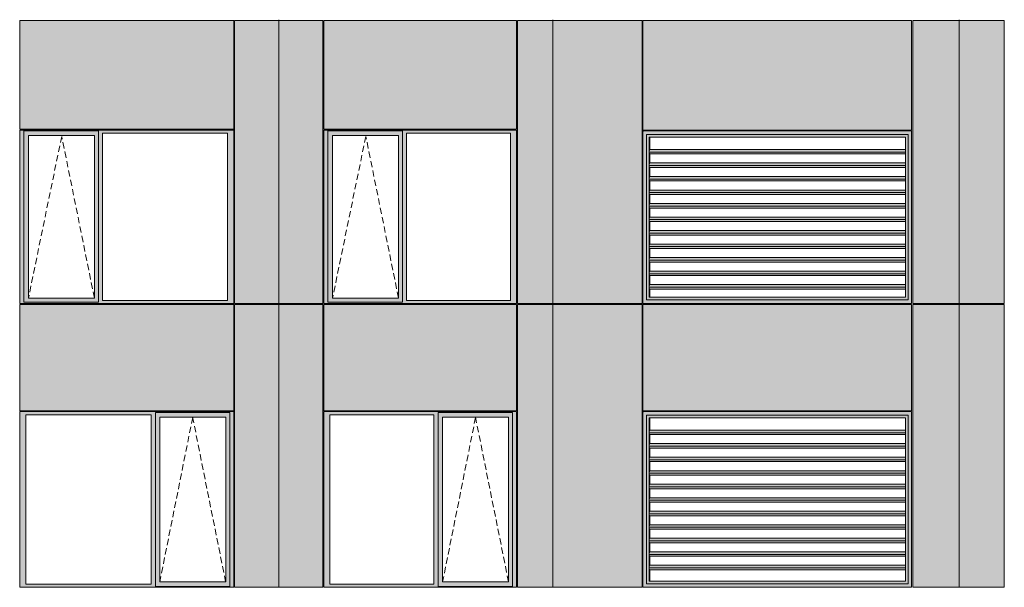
# Model space of a CAD drawing. Header units: millimetres. Extents: x 169383 to 755273, y -3871 to 302042.
# Tile 31 of 61: x 183420 to 194348, y 67648 to 73948. Entities that reach past the tile are written whole.
import ezdxf

# ---------------------------------------------------------------- set-up
doc = ezdxf.new("R2010")
doc.units = ezdxf.units.MM
doc.header["$MEASUREMENT"] = 0
doc.linetypes.add('OO_EOIAAY', pattern=[105.833361, 70.555568, -35.277793])
doc.layers.add('0_Ном._пера__1', color=7, linetype='Continuous', lineweight=0)
doc.layers.add('0_Ном._пера__120', color=7, linetype='Continuous', lineweight=0)
doc.layers.add('АР-Стены_внешние_.АР_Ном._пера__214', color=7, linetype='Continuous', lineweight=0, true_color=0xe2eaf1)

msp = doc.modelspace()

# ---------------------------------------------------------------- hatches: boundary and pattern name
at = {"layer": '0_Ном._пера__1', "linetype": 'Continuous', "lineweight": 0, "true_color": 0x000000}
for points in [[(183420.146, 72688.419), (183464.304, 72688.419), (183464.304, 72713.419), (185785.485, 72713.419), (185785.485, 72723.419), (183420.146, 72723.419)], [(183464.304, 70833.418), (183464.304, 72688.419), (183420.146, 72688.419), (183420.146, 70833.418)], [(183464.304, 72713.419), (183464.304, 72663.419), (183518.182, 72663.419), (184249.24, 72663.419), (184293.49, 72663.419), (184293.49, 72713.419)], [(185785.485, 72713.419), (184293.49, 72713.419), (184293.49, 72688.419), (184337.648, 72688.419), (185726.53, 72688.419), (185795.22, 72688.419), (185795.22, 72723.419), (185785.485, 72723.419)], [(184293.49, 72688.419), (184293.49, 70833.418), (184337.648, 70833.418), (184337.648, 72688.419)], [(185726.53, 70833.418), (185795.22, 70833.418), (185795.22, 72688.419), (185726.53, 72688.419)], [(186795.22, 72688.419), (186839.378, 72688.419), (186839.378, 72713.419), (188924.844, 72713.419), (188924.844, 72723.419), (186795.22, 72723.419)], [(186839.378, 70833.418), (186839.378, 72688.419), (186795.22, 72688.419), (186795.22, 70833.418)], [(186839.378, 72713.419), (186839.378, 72663.419), (186893.256, 72663.419), (187624.313, 72663.419), (187668.563, 72663.419), (187668.563, 72713.419)], [(188924.844, 72713.419), (187668.563, 72713.419), (187668.563, 72688.419), (187712.721, 72688.419), (188865.889, 72688.419), (188934.579, 72688.419), (188934.579, 72723.419), (188924.844, 72723.419)], [(187668.563, 72688.419), (187668.563, 70833.418), (187712.721, 70833.418), (187712.721, 72688.419)], [(188865.889, 70833.418), (188934.579, 70833.418), (188934.579, 72688.419), (188865.889, 72688.419)], [(190337.413, 72713.419), (190347.331, 72703.429), (190347.331, 72713.419)], [(190337.413, 72713.419), (190377.125, 72673.419), (191088.929, 72673.419), (191088.929, 72713.419)], [(190337.413, 72713.419), (190337.413, 70798.418), (190377.125, 70838.418), (190377.125, 72673.419), (190347.762, 72702.994), (190347.331, 72702.994), (190347.331, 72703.429)], [(190377.125, 70838.418), (190378.322, 70838.418), (190378.322, 72673.419), (190377.125, 72673.419)], [(190378.322, 72673.419), (190408.107, 72643.419), (191090.126, 72643.419), (191090.126, 72673.419)], [(190408.107, 72643.419), (190378.322, 72673.419), (190378.322, 70838.418), (190408.107, 70868.418), (190405.712, 70868.418), (190405.712, 72643.419)], [(191088.929, 72673.419), (192280.294, 72673.419), (192280.294, 72713.419), (191088.929, 72713.419)], [(191090.126, 72673.419), (191090.126, 72643.419), (192281.492, 72643.419), (192281.492, 72673.419)], [(192280.294, 72713.419), (192280.294, 72673.419), (193278.853, 72673.419), (193318.566, 72713.419), (193233.022, 72713.419)], [(192281.492, 72673.419), (192281.492, 72643.419), (193250.267, 72643.419), (193278.853, 72672.213), (193278.853, 72673.419)], [(193250.267, 70868.418), (193278.853, 70839.624), (193278.853, 72672.213), (193250.267, 72643.419)], [(193278.853, 70838.418), (193318.566, 70798.418), (193318.566, 72713.419), (193278.853, 72673.419)], [(183464.304, 72663.419), (183464.304, 70858.418), (183517.22, 70858.418), (183517.22, 72663.419)], [(184249.24, 70858.418), (184293.49, 70858.418), (184293.49, 72663.419), (184249.24, 72663.419)], [(186839.378, 72663.419), (186839.378, 70858.418), (186892.293, 70858.418), (186892.293, 72663.419)], [(187624.313, 70858.418), (187668.563, 70858.418), (187668.563, 72663.419), (187624.313, 72663.419)], [(190412.298, 72643.419), (190405.712, 72643.419), (190405.712, 70868.418), (190412.298, 70868.418), (190412.298, 70958.168), (190408.581, 70958.168), (190406.041, 70979.381), (190409.428, 71007.665), (190412.298, 71007.665), (190412.298, 71108.168), (190408.581, 71108.168), (190406.041, 71129.381), (190409.428, 71157.665), (190412.298, 71157.665), (190412.298, 71258.168), (190408.581, 71258.168), (190406.041, 71279.381), (190409.428, 71307.665), (190412.298, 71307.665), (190412.298, 71408.168), (190408.581, 71408.168), (190406.041, 71429.381), (190409.428, 71457.665), (190412.298, 71457.665), (190412.298, 71558.168), (190408.581, 71558.168), (190406.041, 71579.381), (190409.428, 71607.665), (190412.298, 71607.665), (190412.298, 71708.168), (190408.581, 71708.168), (190406.041, 71729.381), (190409.428, 71757.665), (190412.298, 71757.665), (190412.298, 71858.168), (190408.581, 71858.168), (190406.041, 71879.381), (190409.428, 71907.665), (190412.298, 71907.665), (190412.298, 72008.168), (190408.581, 72008.168), (190406.041, 72029.381), (190409.428, 72057.665), (190412.298, 72057.665), (190412.298, 72158.168), (190408.581, 72158.168), (190406.041, 72179.381), (190409.428, 72207.665), (190412.298, 72207.665), (190412.298, 72308.168), (190408.581, 72308.168), (190406.041, 72329.381), (190409.428, 72357.665), (190412.298, 72357.665), (190412.298, 72458.168), (190408.581, 72458.168), (190406.041, 72479.381), (190409.428, 72507.665), (190412.298, 72507.665)], [(190406.041, 72479.381), (193250.267, 72479.381), (193250.267, 72507.665), (190409.428, 72507.665)], [(190406.041, 72479.381), (190408.581, 72458.168), (193250.267, 72458.168), (193250.267, 72479.381)], [(190409.428, 72357.665), (190406.041, 72329.381), (193250.267, 72329.381), (193250.267, 72357.665)], [(193250.267, 72329.381), (190406.041, 72329.381), (190408.581, 72308.168), (193250.267, 72308.168)], [(190406.041, 72179.381), (193250.267, 72179.381), (193250.267, 72207.665), (190409.428, 72207.665)], [(193250.267, 72179.381), (190406.041, 72179.381), (190408.581, 72158.168), (193250.267, 72158.168)], [(190406.041, 72029.381), (193250.267, 72029.381), (193250.267, 72057.665), (190409.428, 72057.665)], [(193250.267, 72029.381), (190406.041, 72029.381), (190408.581, 72008.168), (193250.267, 72008.168)], [(190406.041, 71879.381), (193250.267, 71879.381), (193250.267, 71907.665), (190409.428, 71907.665)], [(190406.041, 71879.381), (190408.581, 71858.168), (193250.267, 71858.168), (193250.267, 71879.381)], [(190406.041, 71729.381), (193250.267, 71729.381), (193250.267, 71757.665), (190409.428, 71757.665)], [(190406.041, 71729.381), (190408.581, 71708.168), (193250.267, 71708.168), (193250.267, 71729.381)], [(190409.428, 71607.665), (190406.041, 71579.381), (193250.267, 71579.381), (193250.267, 71607.665)], [(190406.041, 71579.381), (190408.581, 71558.168), (193250.267, 71558.168), (193250.267, 71579.381)], [(190409.428, 71457.665), (190406.041, 71429.381), (193250.267, 71429.381), (193250.267, 71457.665)], [(193250.267, 71429.381), (190406.041, 71429.381), (190408.581, 71408.168), (193250.267, 71408.168)], [(190409.428, 71307.665), (190406.041, 71279.381), (193250.267, 71279.381), (193250.267, 71307.665)], [(190406.041, 71279.381), (190408.581, 71258.168), (193250.267, 71258.168), (193250.267, 71279.381)], [(190406.041, 71129.381), (193250.267, 71129.381), (193250.267, 71157.665), (190409.428, 71157.665)], [(193250.267, 71129.381), (190406.041, 71129.381), (190408.581, 71108.168), (193250.267, 71108.168)], [(190406.041, 70979.381), (193250.267, 70979.381), (193250.267, 71007.665), (190409.428, 71007.665)], [(190406.041, 70979.381), (190408.581, 70958.168), (193250.267, 70958.168), (193250.267, 70979.381)], [(183464.304, 70833.418), (183420.146, 70833.418), (183420.146, 70798.418), (185795.22, 70798.418), (185795.22, 70833.418), (185726.53, 70833.418), (184337.648, 70833.418), (184293.49, 70833.418), (184293.49, 70808.418), (183464.304, 70808.418)], [(183464.304, 70808.418), (184293.49, 70808.418), (184293.49, 70858.418), (184249.24, 70858.418), (183518.182, 70858.418), (183464.304, 70858.418)], [(186839.378, 70833.418), (186795.22, 70833.418), (186795.22, 70798.418), (188934.579, 70798.418), (188934.579, 70833.418), (188865.889, 70833.418), (187712.721, 70833.418), (187668.563, 70833.418), (187668.563, 70808.418), (186839.378, 70808.418)], [(186839.378, 70808.418), (187668.563, 70808.418), (187668.563, 70858.418), (187624.313, 70858.418), (186893.256, 70858.418), (186839.378, 70858.418)], [(190377.125, 70838.418), (190337.413, 70798.418), (190347.331, 70798.418), (191088.929, 70798.418), (191088.929, 70838.418)], [(190408.107, 70868.418), (190378.322, 70838.418), (191090.126, 70838.418), (191090.126, 70868.418)], [(191088.929, 70838.418), (191088.929, 70798.418), (192280.294, 70798.418), (192280.294, 70838.418)], [(191090.126, 70868.418), (191090.126, 70838.418), (192281.492, 70838.418), (192281.492, 70868.418)], [(192280.294, 70798.418), (193233.022, 70798.418), (193318.566, 70798.418), (193278.853, 70838.418), (192280.294, 70838.418)], [(192281.492, 70838.418), (193278.853, 70838.418), (193278.853, 70839.624), (193250.267, 70868.418), (192281.492, 70868.418)], [(190337.413, 70799.993), (190347.331, 70799.993), (190347.331, 70798.418), (190337.413, 70798.418)], [(183420.146, 69598.419), (183420.146, 69563.419), (183488.836, 69563.419), (184877.718, 69563.419), (184926.69, 69563.419), (184926.69, 69588.419), (185751.062, 69588.419), (185751.062, 69563.419), (185795.22, 69563.419), (185795.22, 69598.419)], [(183488.836, 67683.425), (183488.836, 69563.419), (183420.146, 69563.419), (183420.146, 67683.425)], [(184926.69, 69563.419), (184877.718, 69563.419), (184877.718, 67683.425), (184926.69, 67683.425)], [(184926.69, 69588.419), (184926.69, 69538.419), (184975.754, 69538.419), (185706.812, 69538.419), (185751.062, 69538.419), (185751.062, 69588.419)], [(184926.69, 67708.425), (184974.792, 67708.425), (184974.792, 69538.419), (184926.69, 69538.419)], [(185706.812, 69538.419), (185706.812, 67708.425), (185751.062, 67708.425), (185751.062, 69538.419)], [(185751.062, 67683.425), (185795.22, 67683.425), (185795.22, 69563.419), (185751.062, 69563.419)], [(186795.22, 69598.419), (186795.22, 69563.419), (186863.91, 69563.419), (188017.077, 69563.419), (188066.049, 69563.419), (188066.049, 69588.419), (188890.421, 69588.419), (188890.421, 69563.419), (188934.579, 69563.419), (188934.579, 69598.419)], [(186863.91, 67683.425), (186863.91, 69563.419), (186795.22, 69563.419), (186795.22, 67683.425)], [(188066.049, 69563.419), (188017.077, 69563.419), (188017.077, 67683.425), (188066.049, 67683.425)], [(188066.049, 69588.419), (188066.049, 69538.419), (188115.114, 69538.419), (188846.171, 69538.419), (188890.421, 69538.419), (188890.421, 69588.419)], [(188066.049, 67708.425), (188114.151, 67708.425), (188114.151, 69538.419), (188066.049, 69538.419)], [(188846.171, 69538.419), (188846.171, 67708.425), (188890.421, 67708.425), (188890.421, 69538.419)], [(188890.421, 67683.425), (188934.579, 67683.425), (188934.579, 69563.419), (188890.421, 69563.419)], [(190337.413, 69598.419), (190347.331, 69588.429), (190347.331, 69598.419)], [(190337.413, 69598.419), (190377.125, 69558.419), (191088.929, 69558.419), (191088.929, 69598.419)], [(190337.413, 69598.419), (190337.413, 67648.425), (190377.125, 67688.425), (190377.125, 69558.419), (190347.762, 69587.994), (190347.331, 69587.994), (190347.331, 69588.429)], [(190377.125, 67688.425), (190378.322, 67688.425), (190378.322, 69558.419), (190377.125, 69558.419)], [(190378.322, 69558.419), (190408.107, 69528.419), (191090.126, 69528.419), (191090.126, 69558.419)], [(190408.107, 69528.419), (190378.322, 69558.419), (190378.322, 67688.425), (190408.107, 67718.425), (190405.712, 67718.425), (190405.712, 69528.419)], [(190412.298, 69528.419), (190405.712, 69528.419), (190405.712, 67718.425), (190412.298, 67718.425), (190412.298, 67843.173), (190408.581, 67843.173), (190406.041, 67864.387), (190409.428, 67892.671), (190412.298, 67892.671), (190412.298, 67993.173), (190408.581, 67993.173), (190406.041, 68014.387), (190409.428, 68042.671), (190412.298, 68042.671), (190412.298, 68143.173), (190408.581, 68143.173), (190406.041, 68164.387), (190409.428, 68192.671), (190412.298, 68192.671), (190412.298, 68293.173), (190408.581, 68293.173), (190406.041, 68314.387), (190409.428, 68342.671), (190412.298, 68342.671), (190412.298, 68443.173), (190408.581, 68443.173), (190406.041, 68464.387), (190409.428, 68492.671), (190412.298, 68492.671), (190412.298, 68593.173), (190408.581, 68593.173), (190406.041, 68614.387), (190409.428, 68642.671), (190412.298, 68642.671), (190412.298, 68743.173), (190408.581, 68743.173), (190406.041, 68764.387), (190409.428, 68792.671), (190412.298, 68792.671), (190412.298, 68893.173), (190408.581, 68893.173), (190406.041, 68914.387), (190409.428, 68942.671), (190412.298, 68942.671), (190412.298, 69043.173), (190408.581, 69043.173), (190406.041, 69064.387), (190409.428, 69092.671), (190412.298, 69092.671), (190412.298, 69193.173), (190408.581, 69193.173), (190406.041, 69214.387), (190409.428, 69242.671), (190412.298, 69242.671), (190412.298, 69343.173), (190408.581, 69343.173), (190406.041, 69364.387), (190409.428, 69392.671), (190412.298, 69392.671)], [(191088.929, 69558.419), (192280.294, 69558.419), (192280.294, 69598.419), (191088.929, 69598.419)], [(191090.126, 69558.419), (191090.126, 69528.419), (192281.492, 69528.419), (192281.492, 69558.419)], [(192280.294, 69598.419), (192280.294, 69558.419), (193278.853, 69558.419), (193318.566, 69598.419), (193233.022, 69598.419)], [(192281.492, 69558.419), (192281.492, 69528.419), (193250.267, 69528.419), (193278.853, 69557.213), (193278.853, 69558.419)], [(193250.267, 67718.425), (193278.853, 67689.631), (193278.853, 69557.213), (193250.267, 69528.419)], [(193278.853, 67688.425), (193318.566, 67648.425), (193318.566, 69598.419), (193278.853, 69558.419)], [(190406.041, 69364.387), (193250.267, 69364.387), (193250.267, 69392.671), (190409.428, 69392.671)], [(190406.041, 69364.387), (190408.581, 69343.173), (193250.267, 69343.173), (193250.267, 69364.387)], [(190409.428, 69242.671), (190406.041, 69214.387), (193250.267, 69214.387), (193250.267, 69242.671)], [(193250.267, 69214.387), (190406.041, 69214.387), (190408.581, 69193.173), (193250.267, 69193.173)], [(190406.041, 69064.387), (193250.267, 69064.387), (193250.267, 69092.671), (190409.428, 69092.671)], [(193250.267, 69064.387), (190406.041, 69064.387), (190408.581, 69043.173), (193250.267, 69043.173)], [(190406.041, 68914.387), (193250.267, 68914.387), (193250.267, 68942.671), (190409.428, 68942.671)], [(193250.267, 68914.387), (190406.041, 68914.387), (190408.581, 68893.173), (193250.267, 68893.173)], [(190406.041, 68764.387), (193250.267, 68764.387), (193250.267, 68792.671), (190409.428, 68792.671)], [(190406.041, 68764.387), (190408.581, 68743.173), (193250.267, 68743.173), (193250.267, 68764.387)], [(190406.041, 68614.387), (193250.267, 68614.387), (193250.267, 68642.671), (190409.428, 68642.671)], [(190406.041, 68614.387), (190408.581, 68593.173), (193250.267, 68593.173), (193250.267, 68614.387)], [(190409.428, 68492.671), (190406.041, 68464.387), (193250.267, 68464.387), (193250.267, 68492.671)], [(190406.041, 68464.387), (190408.581, 68443.173), (193250.267, 68443.173), (193250.267, 68464.387)], [(190409.428, 68342.671), (190406.041, 68314.387), (193250.267, 68314.387), (193250.267, 68342.671)], [(193250.267, 68314.387), (190406.041, 68314.387), (190408.581, 68293.173), (193250.267, 68293.173)], [(190409.428, 68192.671), (190406.041, 68164.387), (193250.267, 68164.387), (193250.267, 68192.671)], [(190406.041, 68164.387), (190408.581, 68143.173), (193250.267, 68143.173), (193250.267, 68164.387)], [(190406.041, 68014.387), (193250.267, 68014.387), (193250.267, 68042.671), (190409.428, 68042.671)], [(193250.267, 68014.387), (190406.041, 68014.387), (190408.581, 67993.173), (193250.267, 67993.173)], [(190406.041, 67864.387), (193250.267, 67864.387), (193250.267, 67892.671), (190409.428, 67892.671)], [(190406.041, 67864.387), (190408.581, 67843.173), (193250.267, 67843.173), (193250.267, 67864.387)], [(183488.836, 67683.425), (183420.146, 67683.425), (183420.146, 67648.425), (185795.22, 67648.425), (185795.22, 67683.425), (185751.062, 67683.425), (185751.062, 67658.425), (184926.69, 67658.425), (184926.69, 67683.425), (184877.718, 67683.425)], [(184926.69, 67708.425), (184926.69, 67658.425), (185751.062, 67658.425), (185751.062, 67708.425), (185706.812, 67708.425), (184975.754, 67708.425)], [(186863.91, 67683.425), (186795.22, 67683.425), (186795.22, 67648.425), (188934.579, 67648.425), (188934.579, 67683.425), (188890.421, 67683.425), (188890.421, 67658.425), (188066.049, 67658.425), (188066.049, 67683.425), (188017.077, 67683.425)], [(188066.049, 67708.425), (188066.049, 67658.425), (188890.421, 67658.425), (188890.421, 67708.425), (188846.171, 67708.425), (188115.114, 67708.425)], [(190377.125, 67688.425), (190337.413, 67648.425), (190347.331, 67648.425), (191088.929, 67648.425), (191088.929, 67688.425)], [(190337.413, 67650), (190347.331, 67650), (190347.331, 67648.425), (190337.413, 67648.425)], [(190408.107, 67718.425), (190378.322, 67688.425), (191090.126, 67688.425), (191090.126, 67718.425)], [(191088.929, 67688.425), (191088.929, 67648.425), (192280.294, 67648.425), (192280.294, 67688.425)], [(191090.126, 67718.425), (191090.126, 67688.425), (192281.492, 67688.425), (192281.492, 67718.425)], [(192280.294, 67648.425), (193233.022, 67648.425), (193318.566, 67648.425), (193278.853, 67688.425), (192280.294, 67688.425)], [(192281.492, 67688.425), (193278.853, 67688.425), (193278.853, 67689.631), (193250.267, 67718.425), (192281.492, 67718.425)]]:
    msp.add_hatch(color=18, dxfattribs=at).paths.add_polyline_path(points)
at = {"layer": 'АР-Стены_внешние_.АР_Ном._пера__214', "linetype": 'Continuous', "lineweight": 0, "true_color": 0xe5e8eb}
for points in [[(183420.146, 73938.676), (183420.146, 72733.419), (185795.219, 72733.419), (185795.219, 73938.676)], [(186295.22, 73938.676), (185805.22, 73938.676), (185805.22, 70798.419), (186295.22, 70798.419)], [(186785.22, 73938.676), (186295.22, 73938.676), (186295.22, 70798.419), (186785.22, 70798.419)], [(186795.22, 73938.676), (186795.22, 72733.419), (188934.578, 72733.419), (188934.578, 73938.676)], [(189336.912, 73938.676), (188944.579, 73938.676), (188944.579, 70798.419), (189336.912, 70798.419)], [(190327.413, 73938.676), (189237.435, 73938.676), (189237.435, 70798.418), (190327.413, 70798.418)], [(190337.413, 72723.419), (193318.566, 72723.419), (193318.566, 73938.676), (190337.413, 73938.676)], [(193847.541, 73938.676), (193331.946, 73938.676), (193331.946, 70798.418), (193847.541, 70798.418)], [(193847.541, 73938.676), (193847.541, 70798.418), (194347.678, 70798.418), (194347.678, 73938.676)], [(183420.146, 70788.418), (183420.146, 69608.419), (185795.22, 69608.419), (185795.22, 70788.418)], [(185805.22, 69598.419), (185805.22, 67648.425), (186295.22, 67648.425), (186295.22, 70788.418), (185805.22, 70788.418)], [(186295.22, 70788.418), (186295.22, 67648.425), (186785.22, 67648.425), (186785.22, 70788.418)], [(186795.22, 70788.418), (186795.22, 69608.419), (188934.579, 69608.419), (188934.579, 70788.418)], [(188944.579, 69598.419), (188944.579, 67648.425), (189336.912, 67648.425), (189336.912, 70788.418), (188944.579, 70788.418)], [(189237.435, 70788.418), (189237.435, 67648.425), (190327.413, 67648.425), (190327.413, 70788.418)], [(190337.413, 69608.419), (193318.566, 69608.419), (193318.566, 70788.418), (190337.413, 70788.418)], [(193331.946, 70788.418), (193331.946, 67648.425), (193847.541, 67648.425), (193847.541, 70788.418)], [(193847.541, 70788.418), (193847.541, 67648.425), (194347.678, 67648.425), (194347.678, 70788.418)]]:
    msp.add_hatch(color=254, dxfattribs=at).paths.add_polyline_path(points)

# ---------------------------------------------------------------- linework, layer by layer
at = {"layer": '0_Ном._пера__120', "color": 7, "linetype": 'Continuous', "lineweight": 0}
for p, q in [((183420.146, 72733.419), (183420.146, 73938.676)), ((185795.219, 73938.676), (183420.146, 73938.676)), ((185795.219, 72733.419), (185795.219, 73938.676)), ((185805.22, 73938.676), (185805.22, 70798.419)), ((186295.22, 73938.676), (185805.22, 73938.676)), ((186295.22, 70788.418), (186295.22, 73945.705)), ((186785.22, 73938.676), (186295.22, 73938.676)), ((186785.22, 70798.419), (186785.22, 73938.676)), ((186795.22, 72733.419), (186795.22, 73938.676)), ((188934.578, 73938.676), (186795.22, 73938.676)), ((188934.578, 72733.419), (188934.578, 73938.676)), ((188944.579, 73938.676), (188944.579, 70798.419)), ((189336.912, 73938.676), (188944.579, 73938.676)), ((189237.435, 73938.676), (190327.413, 73938.676)), ((189336.912, 70788.418), (189336.912, 73948.168)), ((190327.413, 73938.676), (190327.413, 70798.418)), ((190337.413, 73938.676), (190337.413, 72723.419)), ((193318.566, 73938.676), (190337.413, 73938.676)), ((193318.566, 73938.676), (193318.566, 72723.419)), ((193331.946, 73938.676), (193847.541, 73938.676)), ((193331.946, 70798.418), (193331.946, 73938.676)), ((193847.541, 70801.913), (193847.541, 73948.168)), ((193847.541, 73938.676), (194347.678, 73938.676)), ((194347.678, 73938.676), (194347.678, 70798.418)), ((185795.219, 72733.419), (183420.146, 72733.419)), ((185795.22, 72723.419), (183420.146, 72723.419)), ((183430.051, 72723.419), (183420.146, 72723.419)), ((183420.146, 72723.419), (183420.146, 72688.419)), ((183420.146, 72688.419), (183420.146, 70833.418)), ((183464.304, 72688.419), (183464.304, 72713.419)), ((183464.304, 72713.419), (184293.49, 72713.419)), ((183464.304, 72688.419), (183464.304, 70812.993)), ((184293.49, 72713.419), (184293.49, 72688.419)), ((184293.49, 72688.419), (184293.49, 70833.418)), ((184337.648, 70833.418), (184337.648, 72688.419)), ((184337.648, 72688.419), (185726.53, 72688.419)), ((185726.53, 72688.419), (185726.53, 70833.418)), ((185795.22, 72688.419), (185795.22, 72723.419)), ((185795.22, 70833.418), (185795.22, 72688.419)), ((188934.578, 72733.419), (186795.22, 72733.419)), ((188934.579, 72723.419), (186795.22, 72723.419)), ((186805.124, 72723.419), (186795.22, 72723.419)), ((186795.22, 72723.419), (186795.22, 72688.419)), ((186795.22, 72688.419), (186795.22, 70833.418)), ((186839.378, 72688.419), (186839.378, 72713.419)), ((186839.378, 72713.419), (187668.563, 72713.419)), ((186839.378, 72688.419), (186839.378, 70812.993)), ((187668.563, 72713.419), (187668.563, 72688.419)), ((187668.563, 72688.419), (187668.563, 70833.418)), ((187712.721, 70833.418), (187712.721, 72688.419)), ((187712.721, 72688.419), (188865.889, 72688.419)), ((188865.889, 72688.419), (188865.889, 70833.418)), ((188934.579, 72688.419), (188934.579, 72723.419)), ((188934.579, 70833.418), (188934.579, 72688.419)), ((193318.566, 72723.419), (190337.413, 72723.419)), ((190337.413, 72713.419), (190347.331, 72713.419)), ((190337.413, 70798.418), (190337.413, 72713.419)), ((190347.331, 72713.419), (193308.878, 72713.419)), ((190347.331, 72713.419), (191088.929, 72713.419)), ((191088.929, 72673.419), (190377.125, 72673.419)), ((190377.125, 72673.419), (190377.125, 70838.418)), ((191088.929, 72713.419), (192280.294, 72713.419)), ((192280.294, 72673.419), (191088.929, 72673.419)), ((192280.294, 72713.419), (193308.878, 72713.419)), ((193278.853, 72673.419), (192280.294, 72673.419)), ((193278.853, 70838.418), (193278.853, 72673.419)), ((193308.878, 72713.419), (193318.566, 72713.419)), ((193318.566, 72713.419), (193318.566, 70798.418)), ((184248.277, 72663.419), (183517.22, 72663.419)), ((183517.22, 72663.419), (183517.22, 70858.418)), ((184248.277, 72663.419), (184249.24, 72663.419)), ((184249.24, 72663.419), (184249.24, 70858.418)), ((187623.35, 72663.419), (186892.293, 72663.419)), ((186892.293, 72663.419), (186892.293, 70858.418)), ((187623.35, 72663.419), (187624.313, 72663.419)), ((187624.313, 72663.419), (187624.313, 70858.418)), ((190405.712, 70868.418), (190405.712, 72643.419)), ((190405.712, 72643.419), (193250.267, 72643.419)), ((190405.712, 70868.418), (190405.712, 72643.419)), ((190412.298, 72507.665), (190412.298, 72643.419)), ((193250.267, 70868.418), (193250.267, 72643.419)), ((190406.041, 72479.381), (190409.428, 72507.665)), ((193250.267, 72479.381), (190406.041, 72479.381)), ((190408.581, 72458.168), (190406.041, 72479.381)), ((193250.267, 72458.168), (190408.581, 72458.168)), ((193250.267, 72507.665), (190409.428, 72507.665)), ((190412.298, 72357.665), (190412.298, 72458.168)), ((190406.041, 72329.381), (190409.428, 72357.665)), ((193250.267, 72357.665), (190409.428, 72357.665)), ((193250.267, 72329.381), (190406.041, 72329.381)), ((190408.581, 72308.168), (190406.041, 72329.381)), ((193250.267, 72308.168), (190408.581, 72308.168)), ((190412.298, 72207.665), (190412.298, 72308.168)), ((190406.041, 72179.381), (190409.428, 72207.665)), ((193250.267, 72179.381), (190406.041, 72179.381)), ((190408.581, 72158.168), (190406.041, 72179.381)), ((193250.267, 72158.168), (190408.581, 72158.168)), ((193250.267, 72207.665), (190409.428, 72207.665)), ((190412.298, 72057.665), (190412.298, 72158.168)), ((190406.041, 72029.381), (190409.428, 72057.665)), ((193250.267, 72029.381), (190406.041, 72029.381)), ((190408.581, 72008.168), (190406.041, 72029.381)), ((193250.267, 72057.665), (190409.428, 72057.665)), ((190406.041, 71879.381), (190409.428, 71907.665)), ((193250.267, 72008.168), (190408.581, 72008.168)), ((193250.267, 71907.665), (190409.428, 71907.665)), ((190412.298, 71907.665), (190412.298, 72008.168)), ((193250.267, 71879.381), (190406.041, 71879.381)), ((190408.581, 71858.168), (190406.041, 71879.381)), ((193250.267, 71858.168), (190408.581, 71858.168)), ((190412.298, 71757.665), (190412.298, 71858.168)), ((190406.041, 71729.381), (190409.428, 71757.665)), ((193250.267, 71729.381), (190406.041, 71729.381)), ((190408.581, 71708.168), (190406.041, 71729.381)), ((193250.267, 71708.168), (190408.581, 71708.168)), ((193250.267, 71757.665), (190409.428, 71757.665)), ((190412.298, 71607.665), (190412.298, 71708.168)), ((190406.041, 71579.381), (190409.428, 71607.665)), ((193250.267, 71579.381), (190406.041, 71579.381)), ((190408.581, 71558.168), (190406.041, 71579.381)), ((193250.267, 71607.665), (190409.428, 71607.665)), ((193250.267, 71558.168), (190408.581, 71558.168)), ((190412.298, 71457.665), (190412.298, 71558.168)), ((190406.041, 71429.381), (190409.428, 71457.665)), ((193250.267, 71429.381), (190406.041, 71429.381)), ((190408.581, 71408.168), (190406.041, 71429.381)), ((193250.267, 71408.168), (190408.581, 71408.168)), ((193250.267, 71457.665), (190409.428, 71457.665)), ((190412.298, 71307.665), (190412.298, 71408.168)), ((190406.041, 71279.381), (190409.428, 71307.665)), ((193250.267, 71279.381), (190406.041, 71279.381)), ((190408.581, 71258.168), (190406.041, 71279.381)), ((193250.267, 71258.168), (190408.581, 71258.168)), ((193250.267, 71307.665), (190409.428, 71307.665)), ((190412.298, 71157.665), (190412.298, 71258.168)), ((190406.041, 71129.381), (190409.428, 71157.665)), ((193250.267, 71157.665), (190409.428, 71157.665)), ((193250.267, 71129.381), (190406.041, 71129.381)), ((190408.581, 71108.168), (190406.041, 71129.381)), ((193250.267, 71108.168), (190408.581, 71108.168)), ((190412.298, 71007.665), (190412.298, 71108.168)), ((190406.041, 70979.381), (190409.428, 71007.665)), ((193250.267, 70979.381), (190406.041, 70979.381)), ((190408.581, 70958.168), (190406.041, 70979.381)), ((193250.267, 70958.168), (190408.581, 70958.168)), ((193250.267, 71007.665), (190409.428, 71007.665)), ((190412.298, 70868.418), (190412.298, 70958.168)), ((183420.146, 70833.418), (183420.146, 70798.418)), ((184293.49, 70812.993), (183464.304, 70812.993)), ((183517.22, 70858.418), (184248.277, 70858.418)), ((184249.24, 70858.418), (184248.277, 70858.418)), ((184293.49, 70833.418), (184293.49, 70812.993)), ((185726.53, 70833.418), (184337.648, 70833.418)), ((185795.22, 70798.418), (185795.22, 70833.418)), ((186795.22, 70833.418), (186795.22, 70798.418)), ((187668.563, 70812.993), (186839.378, 70812.993)), ((186892.293, 70858.418), (187623.35, 70858.418)), ((187624.313, 70858.418), (187623.35, 70858.418)), ((187668.563, 70833.418), (187668.563, 70812.993)), ((188865.889, 70833.418), (187712.721, 70833.418)), ((188934.579, 70798.418), (188934.579, 70833.418)), ((190377.125, 70838.418), (191088.929, 70838.418)), ((193247.872, 70868.418), (190405.712, 70868.418)), ((191088.929, 70838.418), (192280.294, 70838.418)), ((192280.294, 70838.418), (193278.853, 70838.418)), ((193250.267, 70868.418), (193247.872, 70868.418)), ((183429.774, 70798.419), (183420.146, 70798.419)), ((183420.146, 70798.418), (183429.971, 70798.418)), ((183420.146, 69608.419), (183420.146, 70788.418)), ((183420.146, 70788.418), (185795.22, 70788.418)), ((183429.971, 70798.418), (185785.405, 70798.418)), ((185785.405, 70798.418), (185795.22, 70798.418)), ((185795.22, 69608.419), (185795.22, 70788.418)), ((186295.22, 70798.419), (185805.22, 70798.419)), ((185805.22, 70788.418), (185805.22, 67648.425)), ((185805.22, 70788.418), (186785.22, 70788.418)), ((186785.22, 70798.419), (186295.22, 70798.419)), ((186295.22, 70788.418), (186295.22, 67648.425)), ((186785.22, 67648.425), (186785.22, 70788.418)), ((186804.848, 70798.419), (186795.22, 70798.419)), ((186795.22, 70798.418), (186805.045, 70798.418)), ((186795.22, 69608.419), (186795.22, 70788.418)), ((186795.22, 70788.418), (188934.579, 70788.418)), ((186805.045, 70798.418), (188924.765, 70798.418)), ((188924.765, 70798.418), (188934.579, 70798.418)), ((188934.579, 69608.419), (188934.579, 70788.418)), ((189336.912, 70798.419), (188944.579, 70798.419)), ((188944.579, 70788.418), (188944.579, 67648.425)), ((188944.579, 70788.418), (190327.413, 70788.418)), ((189237.435, 70798.418), (190327.413, 70798.418)), ((189336.912, 70788.418), (189336.912, 67648.425)), ((190327.413, 70788.418), (190327.413, 67648.425)), ((190337.413, 70798.418), (190337.413, 70799.993)), ((190347.331, 70798.418), (190337.413, 70798.418)), ((190337.671, 70798.417), (190337.413, 70798.417)), ((190337.413, 70788.418), (190337.413, 69608.419)), ((190337.413, 70788.418), (193318.566, 70788.418)), ((190347.331, 70798.417), (190337.671, 70798.417)), ((191088.929, 70798.418), (190347.331, 70798.418)), ((192280.294, 70798.418), (191088.929, 70798.418)), ((193308.878, 70798.418), (192280.294, 70798.418)), ((193318.566, 70798.418), (193308.878, 70798.418)), ((193318.566, 70788.418), (193318.566, 69608.419)), ((193331.946, 70798.418), (193847.541, 70798.418)), ((193331.946, 70788.418), (193331.946, 67648.425)), ((193331.946, 70788.418), (194347.678, 70788.418)), ((193847.541, 70796.92), (193847.541, 70801.913)), ((193847.541, 70798.418), (194347.678, 70798.418)), ((193847.541, 70792.736), (193847.541, 70796.92)), ((193847.541, 67648.425), (193847.541, 70788.418)), ((194347.678, 70788.418), (194347.678, 67648.425)), ((185795.22, 69608.419), (183420.146, 69608.419)), ((188934.579, 69608.419), (186795.22, 69608.419)), ((193318.566, 69608.419), (190337.413, 69608.419)), ((183420.146, 69563.419), (183420.146, 69598.419)), ((183420.146, 69598.419), (185795.22, 69598.419)), ((183420.146, 67683.425), (183420.146, 69563.419)), ((183488.836, 69563.419), (183488.836, 67683.425)), ((184877.718, 69563.419), (183488.836, 69563.419)), ((184877.718, 67683.425), (184877.718, 69563.419)), ((184926.69, 69538.419), (184926.69, 69588.419)), ((185751.062, 69588.419), (184926.69, 69588.419)), ((184926.69, 67708.425), (184926.69, 69538.419)), ((184974.792, 67708.425), (184974.792, 69538.419)), ((184974.792, 69538.419), (185705.849, 69538.419)), ((185706.812, 69538.419), (185705.849, 69538.419)), ((185706.812, 67708.425), (185706.812, 69538.419)), ((185751.062, 69563.419), (185751.062, 69588.419)), ((185751.062, 69563.419), (185751.062, 67683.425)), ((185795.22, 69598.419), (185795.22, 69563.419)), ((185795.22, 69563.419), (185795.22, 67683.425)), ((186795.22, 69563.419), (186795.22, 69598.419)), ((186795.22, 69598.419), (188934.579, 69598.419)), ((186795.22, 67683.425), (186795.22, 69563.419)), ((186863.91, 69563.419), (186863.91, 67683.425)), ((188017.077, 69563.419), (186863.91, 69563.419)), ((188017.077, 67683.425), (188017.077, 69563.419)), ((188066.049, 69538.419), (188066.049, 69588.419)), ((188890.421, 69588.419), (188066.049, 69588.419)), ((188066.049, 67708.425), (188066.049, 69538.419)), ((188114.151, 67708.425), (188114.151, 69538.419)), ((188114.151, 69538.419), (188845.208, 69538.419)), ((188846.171, 69538.419), (188845.208, 69538.419)), ((188846.171, 67708.425), (188846.171, 69538.419)), ((188890.421, 69563.419), (188890.421, 69588.419)), ((188890.421, 69563.419), (188890.421, 67683.425)), ((188934.579, 69598.419), (188934.579, 69563.419)), ((188934.579, 69563.419), (188934.579, 67683.425)), ((190337.413, 69598.419), (190347.331, 69598.419)), ((190337.413, 67648.425), (190337.413, 69598.419)), ((190347.331, 69598.419), (193308.878, 69598.419)), ((190347.331, 69598.419), (191088.929, 69598.419)), ((191088.929, 69558.419), (190377.125, 69558.419)), ((190377.125, 69558.419), (190377.125, 67688.425)), ((190405.712, 67718.425), (190405.712, 69528.419)), ((190405.712, 69528.419), (193250.267, 69528.419)), ((190405.712, 67718.425), (190405.712, 69528.419)), ((190412.298, 69392.671), (190412.298, 69528.419)), ((191088.929, 69598.419), (192280.294, 69598.419)), ((192280.294, 69558.419), (191088.929, 69558.419)), ((192280.294, 69598.419), (193308.878, 69598.419)), ((193278.853, 69558.419), (192280.294, 69558.419)), ((193250.267, 67718.425), (193250.267, 69528.419)), ((193278.853, 67688.425), (193278.853, 69558.419)), ((193308.878, 69598.419), (193318.566, 69598.419)), ((193318.566, 69598.419), (193318.566, 67648.425)), ((190406.041, 69364.387), (190409.428, 69392.671)), ((193250.267, 69392.671), (190409.428, 69392.671)), ((193250.267, 69364.387), (190406.041, 69364.387)), ((190408.581, 69343.173), (190406.041, 69364.387)), ((193250.267, 69343.173), (190408.581, 69343.173)), ((190412.298, 69242.671), (190412.298, 69343.173)), ((190406.041, 69214.387), (190409.428, 69242.671)), ((193250.267, 69214.387), (190406.041, 69214.387)), ((190408.581, 69193.173), (190406.041, 69214.387)), ((193250.267, 69193.173), (190408.581, 69193.173)), ((193250.267, 69242.671), (190409.428, 69242.671)), ((190412.298, 69092.671), (190412.298, 69193.173)), ((190406.041, 69064.387), (190409.428, 69092.671)), ((193250.267, 69064.387), (190406.041, 69064.387)), ((190408.581, 69043.173), (190406.041, 69064.387)), ((193250.267, 69092.671), (190409.428, 69092.671)), ((193250.267, 69043.173), (190408.581, 69043.173)), ((190412.298, 68942.671), (190412.298, 69043.173)), ((190406.041, 68914.387), (190409.428, 68942.671)), ((193250.267, 68914.387), (190406.041, 68914.387)), ((190408.581, 68893.173), (190406.041, 68914.387)), ((193250.267, 68893.173), (190408.581, 68893.173)), ((193250.267, 68942.671), (190409.428, 68942.671)), ((190412.298, 68792.671), (190412.298, 68893.173)), ((190406.041, 68764.387), (190409.428, 68792.671)), ((193250.267, 68764.387), (190406.041, 68764.387)), ((190408.581, 68743.173), (190406.041, 68764.387)), ((193250.267, 68743.173), (190408.581, 68743.173)), ((193250.267, 68792.671), (190409.428, 68792.671)), ((190412.298, 68642.671), (190412.298, 68743.173)), ((190406.041, 68614.387), (190409.428, 68642.671)), ((193250.267, 68642.671), (190409.428, 68642.671)), ((193250.267, 68614.387), (190406.041, 68614.387)), ((190408.581, 68593.173), (190406.041, 68614.387)), ((193250.267, 68593.173), (190408.581, 68593.173)), ((190412.298, 68492.671), (190412.298, 68593.173)), ((190406.041, 68464.387), (190409.428, 68492.671)), ((193250.267, 68464.387), (190406.041, 68464.387)), ((190408.581, 68443.173), (190406.041, 68464.387)), ((193250.267, 68443.173), (190408.581, 68443.173)), ((193250.267, 68492.671), (190409.428, 68492.671)), ((190412.298, 68342.671), (190412.298, 68443.173)), ((190406.041, 68314.387), (190409.428, 68342.671)), ((193250.267, 68314.387), (190406.041, 68314.387)), ((190408.581, 68293.173), (190406.041, 68314.387)), ((193250.267, 68342.671), (190409.428, 68342.671)), ((190406.041, 68164.387), (190409.428, 68192.671)), ((193250.267, 68293.173), (190408.581, 68293.173)), ((193250.267, 68192.671), (190409.428, 68192.671)), ((190412.298, 68192.671), (190412.298, 68293.173)), ((193250.267, 68164.387), (190406.041, 68164.387)), ((190408.581, 68143.173), (190406.041, 68164.387)), ((193250.267, 68143.173), (190408.581, 68143.173)), ((190412.298, 68042.671), (190412.298, 68143.173)), ((190406.041, 68014.387), (190409.428, 68042.671)), ((193250.267, 68014.387), (190406.041, 68014.387)), ((190408.581, 67993.173), (190406.041, 68014.387)), ((193250.267, 67993.173), (190408.581, 67993.173)), ((193250.267, 68042.671), (190409.428, 68042.671)), ((190412.298, 67892.671), (190412.298, 67993.173)), ((190406.041, 67864.387), (190409.428, 67892.671)), ((193250.267, 67864.387), (190406.041, 67864.387)), ((190408.581, 67843.173), (190406.041, 67864.387)), ((193250.267, 67892.671), (190409.428, 67892.671)), ((193250.267, 67843.173), (190408.581, 67843.173)), ((190412.298, 67718.425), (190412.298, 67843.173)), ((183420.146, 67648.425), (183420.146, 67683.425)), ((185795.22, 67648.425), (183420.146, 67648.425)), ((183488.836, 67683.425), (184877.718, 67683.425)), ((184926.69, 67658.425), (184926.69, 67708.425)), ((184926.69, 67658.425), (185751.062, 67658.425)), ((185705.849, 67708.425), (184974.792, 67708.425)), ((185705.849, 67708.425), (185706.812, 67708.425)), ((185751.062, 67683.425), (185751.062, 67658.425)), ((185795.22, 67683.425), (185795.22, 67648.425)), ((186295.22, 67648.425), (185805.22, 67648.425)), ((186785.22, 67648.425), (186295.22, 67648.425)), ((186795.22, 67648.425), (186795.22, 67683.425)), ((188934.579, 67648.425), (186795.22, 67648.425)), ((186863.91, 67683.425), (188017.077, 67683.425)), ((188066.049, 67658.425), (188066.049, 67708.425)), ((188066.049, 67658.425), (188890.421, 67658.425)), ((188845.208, 67708.425), (188114.151, 67708.425)), ((188845.208, 67708.425), (188846.171, 67708.425)), ((188890.421, 67683.425), (188890.421, 67658.425)), ((188934.579, 67683.425), (188934.579, 67648.425)), ((189235.699, 67648.425), (188944.579, 67648.425)), ((189336.912, 67648.425), (188944.579, 67648.425)), ((189235.699, 67648.425), (189285.699, 67648.425)), ((189237.435, 67648.425), (190327.413, 67648.425)), ((189287.435, 67648.425), (189285.699, 67648.425)), ((190337.413, 67648.425), (190337.413, 67650)), ((190347.331, 67648.425), (190337.413, 67648.425)), ((191088.929, 67648.425), (190347.331, 67648.425)), ((190377.125, 67688.425), (191088.929, 67688.425)), ((193247.872, 67718.425), (190405.712, 67718.425)), ((191088.929, 67688.425), (192280.294, 67688.425)), ((192280.294, 67648.425), (191088.929, 67648.425)), ((192280.294, 67688.425), (193278.853, 67688.425)), ((193308.878, 67648.425), (192280.294, 67648.425)), ((193250.267, 67718.425), (193247.872, 67718.425)), ((193318.566, 67648.425), (193308.878, 67648.425)), ((193331.946, 67648.425), (193836.557, 67648.425)), ((194035.543, 67648.425), (193836.557, 67648.425)), ((194035.543, 67648.425), (194347.678, 67648.425))]:
    msp.add_line(p, q, dxfattribs=at)
at = {"layer": '0_Ном._пера__120', "color": 7, "linetype": 'OO_EOIAAY', "lineweight": 0}
for p, q in [((183886.24, 72653.419), (183517.22, 70858.418)), ((184249.24, 70858.418), (183886.24, 72653.419)), ((187261.314, 72653.419), (186892.293, 70858.418)), ((187624.313, 70858.418), (187261.314, 72653.419)), ((185339.983, 69534.428), (184974.792, 67708.425)), ((185705.849, 67708.425), (185339.177, 69538.419)), ((188479.342, 69534.428), (188114.151, 67708.425)), ((188845.208, 67708.425), (188478.536, 69538.419))]:
    msp.add_line(p, q, dxfattribs=at)

doc.saveas('drawing.dxf')
